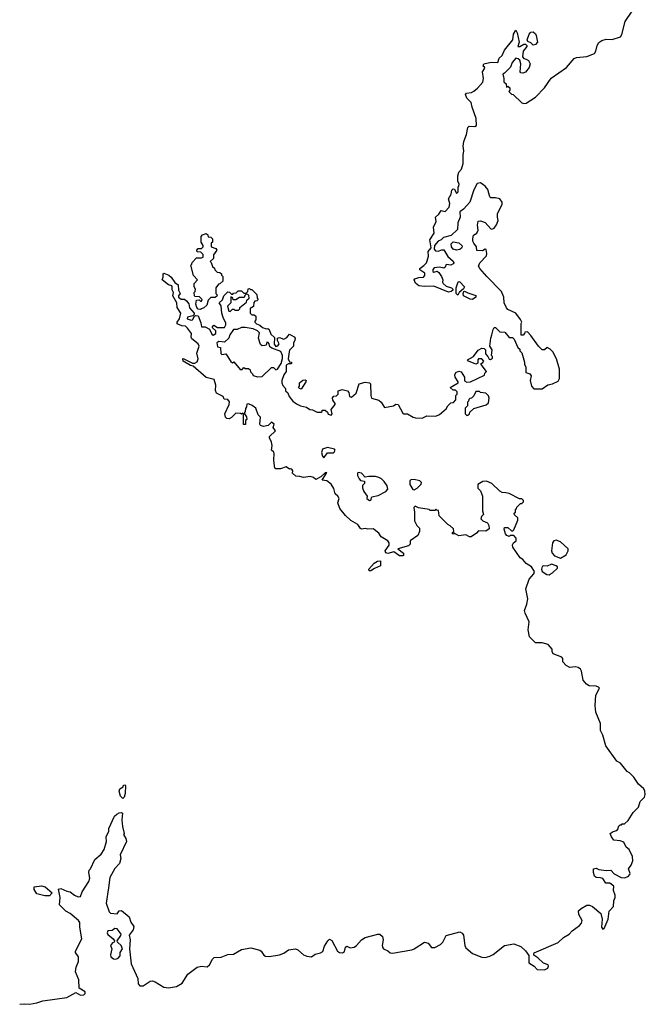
# Model space of a CAD drawing. Extents: x 1985742 to 2252716, y 78271 to 266492.
# Tile 35 of 250: x 2098874 to 2104346, y 78271 to 86880. Entities that reach past the tile are written whole.
import ezdxf

# ---------------------------------------------------------------- set-up
doc = ezdxf.new("R2010")
doc.units = 0

msp = doc.modelspace()

# ---------------------------------------------------------------- linework, layer by layer
at = {"layer": '0CON10XD'}
for points in [[(2102488.3, 84678.3), (2102495, 84672.5), (2102525, 84680), (2102539.7, 84669.7), (2102564, 84635), (2102574, 84605), (2102572, 84585), (2102578.8, 84575), (2102605, 84551.2), (2102650, 84535), (2102662.5, 84525), (2102662.5, 84515), (2102647.7, 84502.3), (2102625, 84498), (2102495, 84550), (2102415, 84547.5), (2102365, 84553.3), (2102335, 84577.5), (2102323.3, 84605), (2102330, 84615), (2102365, 84627.5), (2102405, 84630), (2102417, 84643), (2102416.7, 84665), (2102375, 84693.3), (2102373.3, 84705), (2102409.7, 84730.3), (2102433.3, 84755), (2102438.8, 84771.2), (2102448.3, 84811.7), (2102445.8, 84854.2), (2102472, 84885), (2102460, 84955), (2102500, 85015), (2102494, 85065), (2102516, 85115), (2102510, 85155), (2102539.5, 85180.4), (2102559.3, 85210.7), (2102595, 85202.5), (2102630.5, 85239.6), (2102636.4, 85273.6), (2102625.8, 85315), (2102646.7, 85355), (2102655, 85390), (2102665, 85400), (2102678.3, 85398.3), (2102695, 85360), (2102710, 85375), (2102710, 85415), (2102716.4, 85423.6), (2102717.5, 85445), (2102707.5, 85465), (2102706, 85515), (2102713.9, 85546.1), (2102737.3, 85572.7), (2102753, 85623), (2102752.5, 85695), (2102758.8, 85735), (2102752.5, 85775), (2102757.5, 85815), (2102783.3, 85875), (2102793, 85937), (2102805, 85950), (2102855, 85947.5), (2102870, 85955), (2102866.7, 86015), (2102831.2, 86115), (2102823.8, 86155), (2102784.4, 86194.4), (2102773.6, 86226.4), (2102782, 86238), (2102825, 86244.2), (2102846.2, 86255), (2102879.7, 86280.3), (2102924, 86335), (2102930, 86365), (2102923.3, 86425), (2102942.5, 86455), (2102940, 86465), (2102927.5, 86475), (2102933.3, 86495), (2102998.3, 86508.3), (2103056.7, 86505), (2103066.4, 86543.6), (2103093.6, 86566.4), (2103113.8, 86615), (2103186, 86705), (2103193.8, 86755), (2103215, 86790), (2103226.7, 86765), (2103243.3, 86685), (2103232.5, 86645), (2103250, 86645), (2103285, 86667.5), (2103297, 86667), (2103310, 86655), (2103310, 86645), (2103278.8, 86605), (2103273.3, 86555), (2103285, 86540), (2103305, 86536), (2103325, 86522), (2103340, 86495), (2103328.9, 86461.1), (2103298.6, 86421.4), (2103275, 86411.2), (2103256.2, 86416.2), (2103252, 86425), (2103256.2, 86495), (2103247.5, 86525), (2103235, 86537.5), (2103215, 86542.5), (2103182.5, 86505), (2103167.5, 86465), (2103115, 86412.5), (2103100, 86405), (2103110, 86365), (2103108.3, 86338.3), (2103128.3, 86318.3), (2103131.7, 86291.7), (2103145, 86300), (2103160, 86285), (2103160, 86265), (2103151.7, 86251.7), (2103175, 86230), (2103190, 86225), (2103265, 86152.5), (2103285, 86147.5), (2103305, 86151.2), (2103386.5, 86203.5), (2103463.3, 86285), (2103521.3, 86368.7), (2103657.4, 86462.6), (2103725, 86541.4), (2103745, 86549.2), (2103835, 86557.5), (2103901.2, 86585), (2103914.2, 86605), (2103924.2, 86655), (2103940.3, 86679.7), (2103965, 86698), (2104005, 86710), (2104055, 86708), (2104128.8, 86731.2), (2104140.5, 86749.6), (2104170.8, 86865), (2104231.1, 86955)], [(2103365, 86656.2), (2103345, 86676.7), (2103320, 86690), (2103313.3, 86703.3), (2103330, 86755), (2103345, 86772.5), (2103365, 86773.3), (2103385.8, 86755.8), (2103391.7, 86741.7), (2103403.8, 86685), (2103385, 86662), (2103365, 86656.2)], [(2101920, 82425), (2101895, 82430), (2101867, 82427), (2101855, 82432.5), (2101832.5, 82465), (2101771.7, 82501.7), (2101724.1, 82544.1), (2101673.8, 82605), (2101656.7, 82655), (2101667.5, 82695), (2101657.5, 82715), (2101634.1, 82734.1), (2101621.7, 82781.7), (2101599.2, 82819.2), (2101559.5, 82849.6), (2101520, 82855), (2101560, 82920), (2101545, 82916.7), (2101508, 82882), (2101465, 82858.8), (2101445, 82876.7), (2101415.9, 82885.9), (2101355, 82876.7), (2101325, 82886.7), (2101288.3, 82888.3), (2101260, 82915), (2101262.5, 82935), (2101257.5, 82945), (2101245, 82952.5), (2101235, 82950), (2101205, 82970), (2101155, 82953.3), (2101115, 82952.5), (2101105, 82960), (2101096.4, 83026.4), (2101099.3, 83089.3), (2101093, 83103), (2101077.5, 83115), (2101083.6, 83156.4), (2101077.3, 83187.3), (2101060, 83225), (2101060, 83235), (2101110, 83285), (2101090, 83315), (2101100, 83345), (2101075, 83360), (2101047, 83333), (2101005, 83322.5), (2100980.7, 83330.7), (2100973.3, 83345), (2100980, 83405), (2100960, 83425), (2100940, 83485), (2100907, 83507), (2100875, 83520), (2100861.7, 83518.3), (2100857.5, 83495), (2100848.3, 83481.7), (2100846.7, 83453.3), (2100840, 83445), (2100840, 83435), (2100857, 83407), (2100860, 83385), (2100850, 83375), (2100848.3, 83341.7), (2100831.7, 83341.7), (2100830, 83435), (2100825, 83440), (2100815, 83430), (2100805, 83437.5), (2100765, 83438.8), (2100727.3, 83402.7), (2100705, 83390.8), (2100685, 83394.2), (2100674.5, 83404.5), (2100668.8, 83435), (2100705.8, 83515), (2100709.7, 83539.7), (2100695, 83558.8), (2100661.7, 83561.7), (2100653.3, 83585), (2100595.9, 83615.9), (2100587.7, 83637.7), (2100590, 83685), (2100575, 83734), (2100505, 83752), (2100390.7, 83850.7), (2100366.7, 83856.7), (2100302.5, 83895), (2100300, 83915), (2100305, 83917.5), (2100385, 83876.7), (2100405, 83877.5), (2100425, 83887.5), (2100434, 83915), (2100424.1, 83965.9), (2100443.8, 84025), (2100435.9, 84045.9), (2100379.3, 84089.3), (2100373.8, 84103.8), (2100375.8, 84135.8), (2100343, 84183), (2100325, 84200), (2100293, 84203), (2100251.7, 84221.7), (2100250, 84235), (2100272.5, 84265), (2100282.5, 84315), (2100250, 84365), (2100247.5, 84405), (2100213.3, 84465), (2100220, 84495), (2100208.3, 84518.3), (2100208.8, 84545), (2100205, 84552.5), (2100175, 84562.5), (2100120, 84605), (2100129.3, 84629.3), (2100128.8, 84655), (2100135, 84663.3), (2100177.9, 84647.9), (2100198.8, 84628.8), (2100230.9, 84580.9), (2100260.8, 84560.8), (2100264.1, 84514.1), (2100276.7, 84485), (2100262.5, 84465), (2100262.5, 84455), (2100285, 84437.5), (2100315, 84436), (2100333.2, 84423.2), (2100353.3, 84395), (2100360, 84360), (2100400, 84315), (2100398.8, 84301.2), (2100389.5, 84290.4), (2100341.7, 84278.3), (2100340, 84265), (2100375, 84253.3), (2100385, 84256.7), (2100403, 84287), (2100415, 84292.5), (2100435, 84290), (2100459.3, 84229.3), (2100463.6, 84193.6), (2100495, 84193.3), (2100533, 84173), (2100555, 84130), (2100565, 84122.5), (2100590, 84135), (2100588.3, 84158.3), (2100560, 84185), (2100560, 84195), (2100571.7, 84208.3), (2100605, 84190), (2100665, 84190), (2100677, 84213), (2100677, 84227), (2100652.5, 84275), (2100642.5, 84315), (2100637, 84377), (2100620, 84405), (2100648.3, 84431.7), (2100660, 84465), (2100695, 84500), (2100708.3, 84498.3), (2100725, 84480), (2100738.3, 84481.7), (2100745, 84490), (2100768.3, 84491.7), (2100785, 84510), (2100815, 84510), (2100835, 84490), (2100855, 84490), (2100870, 84505), (2100871.7, 84528.3), (2100885, 84530), (2100891.7, 84521.7), (2100905, 84520), (2100948.3, 84478.3), (2100950, 84445), (2100960, 84435), (2100948.3, 84421.7), (2100931.7, 84418.3), (2100921.7, 84408.3), (2100918.3, 84371.7), (2100890, 84355), (2100890, 84315), (2100905, 84300), (2100925, 84300), (2100938.3, 84288.3), (2100940, 84255), (2100930, 84245), (2100930, 84235), (2100945, 84220), (2100975, 84210), (2100998.3, 84188.3), (2101028.3, 84178.3), (2101045, 84180), (2101055, 84170), (2101071.7, 84131.7), (2101101.7, 84101.7), (2101098.3, 84041.7), (2101113, 84023), (2101132.5, 84027.5), (2101142.5, 84045), (2101127.5, 84075), (2101130, 84095), (2101145, 84102.5), (2101185, 84087.5), (2101209.3, 84100.7), (2101235, 84130), (2101275, 84107.5), (2101282.5, 84095), (2101280, 84075), (2101267.5, 84055), (2101270, 84025), (2101235, 83990), (2101230, 83975), (2101223.3, 83915), (2101235, 83890), (2101250, 83885), (2101250, 83875), (2101245, 83870), (2101225, 83872.5), (2101205, 83860), (2101203.3, 83805), (2101183.8, 83775), (2101166.7, 83725), (2101166.7, 83705), (2101175, 83682.5), (2101200, 83655), (2101200, 83635), (2101218.3, 83618.3), (2101230, 83585), (2101263.6, 83543.6), (2101295, 83522.5), (2101330, 83505), (2101381.7, 83491.7), (2101413, 83473), (2101435, 83470), (2101475, 83447.5), (2101511.7, 83448.3), (2101520, 83455), (2101520, 83465), (2101545, 83467.5), (2101565, 83450), (2101571.7, 83431.7), (2101597, 83423), (2101607.5, 83435), (2101598.3, 83471.7), (2101632.5, 83515), (2101632.5, 83525), (2101613, 83553), (2101610, 83575), (2101621.7, 83588.3), (2101645, 83590), (2101660, 83605), (2101660, 83635), (2101695, 83647.5), (2101740, 83635), (2101751.7, 83621.7), (2101760, 83585), (2101775, 83580), (2101815.8, 83614.2), (2101842, 83695), (2101895, 83712), (2101935, 83706.2), (2101943.3, 83695), (2101944, 83595), (2101952.3, 83572.3), (2102015, 83553.8), (2102036.2, 83535), (2102065, 83488.8), (2102143.8, 83503.8), (2102165, 83518), (2102185, 83516), (2102225, 83440), (2102235, 83434), (2102265, 83434), (2102314.4, 83404.4), (2102335, 83400), (2102395, 83396.2), (2102435, 83417.5), (2102515, 83412.5), (2102545, 83427.5), (2102603, 83477), (2102620, 83505), (2102645, 83530), (2102668.3, 83531.7), (2102690, 83555), (2102690, 83595), (2102700, 83605), (2102700, 83625), (2102685, 83640), (2102665, 83640), (2102640, 83665), (2102710, 83705), (2102710, 83715), (2102683.8, 83755), (2102681.2, 83775), (2102690, 83795), (2102715, 83806), (2102735, 83801.2), (2102765.8, 83755.8), (2102763.9, 83723.9), (2102785, 83712), (2102815.8, 83714.2), (2102938.3, 83771.7), (2102941.7, 83788.3), (2102957.5, 83805), (2102910, 83865), (2102910, 83875), (2102926.4, 83883.6), (2102932.5, 83895), (2102917.5, 83915), (2102887.5, 83915), (2102880, 83905), (2102881.7, 83878.3), (2102865, 83867.5), (2102800, 83895), (2102790, 83905), (2102842.5, 83935), (2102885, 83990), (2102915, 84008.8), (2102935.9, 84005.9), (2102947.5, 83995), (2102948.3, 83958.3), (2102970, 83935), (2102980.7, 83910.7), (2102991.7, 83908.3), (2103008.3, 83921.7), (2103010, 83935), (2103000, 83945), (2103006.7, 83995), (2102986.7, 84025), (2102994, 84095), (2103004.5, 84125), (2103015, 84170), (2103025, 84190), (2103035, 84190), (2103075, 84150), (2103118.3, 84148.3), (2103155, 84100), (2103185, 84100), (2103198.3, 84088.3), (2103230, 84015), (2103248.3, 83998.3), (2103250, 83985), (2103267, 83967), (2103290, 83885), (2103290, 83865), (2103300, 83845), (2103300, 83795), (2103335, 83782.5), (2103347, 83767), (2103340, 83725), (2103350, 83675), (2103371.7, 83651.7), (2103445, 83652.5), (2103493, 83687), (2103535, 83697.5), (2103585, 83720), (2103595.6, 83744.4), (2103594.4, 83825), (2103570, 83915), (2103537.5, 83975), (2103515, 84000), (2103487, 84013), (2103465, 83992.5), (2103443.9, 83993.9), (2103412.5, 84025), (2103345, 84120), (2103315, 84150), (2103291.7, 84148.3), (2103290, 84135), (2103278.3, 84121.7), (2103261.7, 84121.7), (2103260, 84225), (2103267.5, 84235), (2103255, 84260), (2103212.5, 84315), (2103145, 84347.5), (2103130.7, 84360.7), (2103112.5, 84405), (2103110, 84455), (2103087.5, 84505), (2102960, 84635), (2102897.5, 84705), (2102887.5, 84725), (2102900, 84755), (2102956.2, 84815), (2102960, 84835), (2102955, 84870), (2102945, 84872.5), (2102920.7, 84859.3), (2102871.7, 84861.7), (2102870, 84895), (2102846.7, 84925), (2102837.5, 84945), (2102836.7, 84965), (2102842, 84995), (2102873.3, 85015), (2102885, 85040), (2102877.5, 85085), (2102885, 85120), (2102905, 85122.5), (2102945, 85106.7), (2102995, 85052.5), (2103005, 85050), (2103025, 85057.5), (2103045, 85087.5), (2103058.8, 85125), (2103052, 85155), (2103054.2, 85185.8), (2103093.8, 85265), (2103093.8, 85285), (2103075, 85312.5), (2103035, 85322.5), (2102995, 85322.5), (2102985, 85330), (2102970, 85395), (2102945, 85423.3), (2102905, 85452.5), (2102875, 85447.5), (2102845, 85392.5), (2102812.5, 85285), (2102756.4, 85223.6), (2102725, 85200), (2102728, 85155), (2102706.7, 85105), (2102703.3, 85045), (2102647, 84993), (2102580, 84975), (2102560, 84955), (2102535, 84942.5), (2102502, 84905), (2102498.8, 84875), (2102510, 84860), (2102535, 84855.8), (2102565, 84869.2), (2102585, 84866.7), (2102619.7, 84809.7), (2102665, 84770), (2102670, 84755), (2102666.2, 84745), (2102645, 84733.8), (2102605, 84740), (2102596.7, 84715), (2102585, 84708.8), (2102545, 84717.5), (2102498.3, 84711.7), (2102487.5, 84695), (2102488.3, 84678.3)], [(2100455, 84347.5), (2100435, 84350), (2100422.5, 84365), (2100413.6, 84393.6), (2100421.7, 84428.3), (2100445, 84430), (2100455, 84420), (2100465, 84420), (2100470, 84435), (2100447, 84457), (2100405, 84460), (2100402.5, 84465), (2100400, 84495), (2100410, 84505), (2100412.5, 84525), (2100400, 84545), (2100400, 84575), (2100430, 84605), (2100393, 84643), (2100370, 84735), (2100378.3, 84741.7), (2100381.7, 84758.3), (2100421.7, 84798.3), (2100465, 84797.5), (2100480, 84805), (2100478.3, 84828.3), (2100457.5, 84847.5), (2100425, 84850), (2100422.5, 84865), (2100435, 84880), (2100465, 84880), (2100480, 84895), (2100480, 84905), (2100460, 84935), (2100460, 84985), (2100471.7, 84998.3), (2100505, 85010), (2100518.3, 84998.3), (2100521.7, 84981.7), (2100545, 84980), (2100560, 84965), (2100560, 84935), (2100550, 84925), (2100550, 84895), (2100588.3, 84878.3), (2100597.5, 84865), (2100570, 84825), (2100568.3, 84791.7), (2100540, 84765), (2100548.3, 84758.3), (2100561.7, 84721.7), (2100578.3, 84708.3), (2100581.7, 84691.7), (2100601.7, 84671.7), (2100625, 84670), (2100638.3, 84658.3), (2100640, 84645), (2100650, 84635), (2100650, 84595), (2100625, 84570), (2100611.7, 84568.3), (2100590, 84535), (2100590, 84485), (2100600, 84475), (2100598.3, 84461.7), (2100585, 84450), (2100545, 84450), (2100521.7, 84428.3), (2100510, 84385), (2100485, 84360), (2100465, 84352.5), (2100455, 84347.5)], [(2102695, 84864.4), (2102664.5, 84874.5), (2102650.6, 84895), (2102648.3, 84921.7), (2102665, 84936.7), (2102715, 84928), (2102740.8, 84905), (2102744.2, 84895), (2102738.9, 84881.1), (2102725, 84871.4), (2102695, 84864.4)], [(2102705, 84472.5), (2102692.5, 84485), (2102691.2, 84535), (2102705, 84580), (2102715, 84590), (2102725, 84589.2), (2102763.3, 84545), (2102755, 84527.5), (2102717.5, 84495), (2102705, 84472.5)], [(2100715, 84330), (2100735, 84350), (2100748.3, 84348.3), (2100755, 84340), (2100788.3, 84341.7), (2100798.3, 84351.7), (2100800, 84365), (2100858.3, 84411.7), (2100861.7, 84428.3), (2100880, 84445), (2100878.3, 84468.3), (2100868.3, 84478.3), (2100855, 84480), (2100841.7, 84468.3), (2100838.3, 84451.7), (2100795, 84450), (2100765, 84430), (2100741.7, 84431.7), (2100738.3, 84448.3), (2100721.7, 84458.3), (2100720, 84405), (2100690, 84375), (2100701.7, 84331.7), (2100715, 84330)], [(2102835, 84434.3), (2102815, 84435.8), (2102757, 84467), (2102752.5, 84485), (2102760, 84505), (2102765, 84507.5), (2102792.3, 84492.3), (2102865, 84467.5), (2102863.3, 84455), (2102835, 84434.3)], [(2100955, 83757.5), (2100995, 83760), (2101075, 83840), (2101095, 83840), (2101115, 83820), (2101127.5, 83825), (2101160, 83875), (2101173, 83917), (2101172.5, 83945), (2101158.3, 83978.3), (2101078.3, 84008.3), (2101060.7, 84020.7), (2101057, 84047), (2101048.3, 84058.3), (2101035, 84060), (2101030, 84035), (2101019.3, 84030.7), (2100995, 84030), (2100980.7, 84040.7), (2100963.3, 84095), (2100971.7, 84141.7), (2100955, 84160), (2100917, 84177), (2100845, 84190), (2100815, 84190), (2100775, 84172.5), (2100745, 84170), (2100712.5, 84125), (2100702.5, 84095), (2100665, 84060), (2100615, 84067.5), (2100597.5, 84055), (2100605, 84020), (2100630, 84015), (2100631.7, 83961.7), (2100642.5, 83952.5), (2100678.3, 83958.3), (2100721.7, 83891.7), (2100735, 83880), (2100748.3, 83888.3), (2100801.7, 83821.7), (2100818.3, 83821.7), (2100835, 83840), (2100845, 83830), (2100875, 83830), (2100888.3, 83818.3), (2100891.7, 83801.7), (2100910, 83785), (2100915, 83770), (2100955, 83757.5)], [(2101335, 83650), (2101320, 83655), (2101312.5, 83665), (2101320, 83675), (2101322.5, 83705), (2101351.7, 83728.3), (2101371.7, 83731.7), (2101380, 83725), (2101377.5, 83715), (2101335, 83650)], [(2102785, 83420), (2102795, 83422.5), (2102807, 83433), (2102811.7, 83448.3), (2102845, 83480), (2102955, 83512.5), (2102975, 83530), (2102981.7, 83571.7), (2102975, 83590), (2102950, 83615), (2102905, 83620), (2102895, 83630), (2102865, 83630), (2102845, 83590), (2102825, 83570), (2102811.7, 83568.3), (2102801.7, 83558.3), (2102800, 83545), (2102790, 83535), (2102790, 83505), (2102770, 83485), (2102770, 83435), (2102785, 83420)], [(2101535, 83050), (2101566.4, 83093.6), (2101615, 83093.3), (2101625, 83100), (2101633.3, 83115), (2101627.5, 83125), (2101565, 83140), (2101523.6, 83126.4), (2101512.5, 83095), (2101522.5, 83065), (2101535, 83050)], [(2101935, 82677.5), (2101945, 82680), (2101953, 82707), (2102008.8, 82721.2), (2102077.5, 82755), (2102092.5, 82775), (2102086.7, 82805), (2102061.7, 82841.7), (2102037.5, 82865), (2102015.9, 82875.9), (2101985, 82886.7), (2101927, 82887), (2101895, 82880), (2101862.5, 82915), (2101835, 82922.5), (2101827.5, 82915), (2101827.5, 82895), (2101842.5, 82865), (2101855, 82852.5), (2101890, 82845), (2101890, 82825), (2101873, 82807), (2101873, 82787), (2101883.3, 82755), (2101912.5, 82715), (2101910, 82695), (2101935, 82677.5)], [(2098873.6, 78271.1), (2098915, 78275.5), (2098958.6, 78271.4), (2099024.2, 78284.2), (2099075, 78301.5), (2099285, 78331.1), (2099365, 78374.5), (2099405, 78352), (2099435, 78353.2), (2099447.1, 78365), (2099445, 78380), (2099392.7, 78412.7), (2099390, 78485), (2099362.5, 78555), (2099367.5, 78595), (2099387.5, 78645), (2099387.5, 78685), (2099362.5, 78725), (2099363.3, 78735), (2099417.1, 78845), (2099400.8, 78945), (2099400.8, 78985), (2099389.2, 79005), (2099314.4, 79064.4), (2099277.5, 79085), (2099221.7, 79141.7), (2099227.5, 79205), (2099213, 79277), (2099235, 79282.5), (2099285, 79261.2), (2099315.9, 79255.9), (2099352.5, 79225), (2099385, 79210), (2099406.2, 79215), (2099420, 79255), (2099478.8, 79345), (2099486.7, 79375), (2099477.5, 79425), (2099482.5, 79445), (2099492.5, 79455), (2099531.7, 79538.3), (2099585.9, 79584.1), (2099613.3, 79625), (2099633.3, 79695), (2099630, 79735), (2099652.5, 79785), (2099653, 79807), (2099703.6, 79916.4), (2099722.5, 79935), (2099745, 79946), (2099765, 79947.5), (2099771.7, 79941.7), (2099767.5, 79885), (2099772.5, 79825), (2099787.5, 79765), (2099782.5, 79755), (2099801.7, 79721.7), (2099807.5, 79695), (2099753, 79577), (2099757.5, 79545), (2099747, 79503), (2099705, 79457.5), (2099661.2, 79378.8), (2099649.3, 79289.3), (2099631.4, 79155), (2099655, 79080), (2099668.3, 79068.3), (2099725, 79062.5), (2099745, 79087.5), (2099765, 79090), (2099830, 79035), (2099845, 78990), (2099871.7, 78951.7), (2099867, 78923), (2099832.5, 78875), (2099840, 78835), (2099833.3, 78755), (2099850, 78625), (2099905.8, 78495.8), (2099910, 78450), (2099924.1, 78434.1), (2099955, 78432), (2100015, 78473.3), (2100034.1, 78475.9), (2100058.3, 78468.3), (2100135, 78420.8), (2100175, 78415.5), (2100245, 78426.7), (2100294.4, 78455), (2100344.2, 78535.8), (2100425, 78594.5), (2100465, 78605.5), (2100515, 78600), (2100534.3, 78615), (2100559.5, 78665), (2100575, 78680), (2100635, 78684.5), (2100694.6, 78705.4), (2100745, 78710.8), (2100815, 78750.6), (2100895, 78763.5), (2100973.6, 78743.6), (2100986.2, 78735), (2101010.2, 78700.2), (2101025, 78691.9), (2101055, 78688.5), (2101146.2, 78703.8), (2101185, 78717.8), (2101225, 78748), (2101285, 78755.8), (2101307.9, 78747.9), (2101355, 78703.5), (2101385, 78691.5), (2101425, 78685.5), (2101459.1, 78710.9), (2101505, 78721.6), (2101525.8, 78734.2), (2101541.2, 78778.8), (2101568.8, 78825), (2101585, 78840), (2101605, 78830), (2101654, 78735), (2101670, 78725), (2101698.6, 78721.4), (2101715, 78732), (2101725, 78770), (2101735, 78780), (2101763.8, 78763.8), (2101798.3, 78771.7), (2101820, 78785), (2101863.8, 78835), (2101895, 78856.2), (2102006.4, 78883.6), (2102025, 78883.3), (2102046.2, 78865), (2102053.3, 78835), (2102043.8, 78785), (2102048.8, 78765), (2102057.5, 78755), (2102095, 78737.5), (2102115, 78720), (2102135, 78717.1), (2102302.8, 78747.2), (2102325, 78755.6), (2102415, 78815.8), (2102446.4, 78806.4), (2102475, 78768.8), (2102505, 78768.8), (2102553.3, 78795), (2102573.8, 78815), (2102605, 78873.3), (2102725, 78903.8), (2102745, 78893.3), (2102755.8, 78875.8), (2102768.8, 78785), (2102776.7, 78765), (2102835, 78716.2), (2102915, 78684.3), (2102945, 78680.6), (2102985, 78691.4), (2103015, 78708), (2103115, 78786.2), (2103195, 78798.8), (2103257, 78777), (2103299.3, 78739.3), (2103327, 78697), (2103326.7, 78635), (2103373.9, 78603.9), (2103400, 78575), (2103465, 78572.5), (2103493, 78587), (2103500, 78605), (2103495, 78617.5), (2103455, 78630), (2103406.4, 78676.4), (2103371.7, 78701.7), (2103370, 78715), (2103375, 78720), (2103585, 78812.5), (2103630, 78855), (2103680, 78885), (2103707.5, 78915), (2103769.5, 78960.4), (2103788.3, 78981.7), (2103793.3, 79005), (2103763.3, 79055), (2103763, 79087), (2103785, 79107.5), (2103835, 79137.5), (2103859.3, 79139.3), (2103885, 79127.5), (2103956.7, 79065), (2103970, 79015), (2103962, 78945), (2103975, 78926.7), (2103986.7, 78935), (2104022, 79015), (2104028.6, 79085), (2104068, 79125), (2104071.2, 79175), (2104082.5, 79205), (2104082.5, 79225), (2104067.5, 79265), (2104070, 79305), (2104035, 79330), (2104001.7, 79331.7), (2103975, 79370), (2103955, 79377.5), (2103915, 79380), (2103903, 79393), (2103892.5, 79425), (2103893, 79457), (2103915, 79462.5), (2103940.7, 79450.7), (2104005, 79440), (2104045, 79443.3), (2104075, 79410.8), (2104135, 79378.8), (2104165, 79376.7), (2104195, 79388.8), (2104210.8, 79405), (2104214, 79415), (2104198.8, 79455), (2104222.7, 79487.3), (2104237.5, 79525), (2104234.4, 79564.4), (2104205, 79623.3), (2104180, 79645), (2104157.7, 79687.7), (2104125, 79700), (2104070, 79705), (2104050, 79735), (2104040, 79765), (2104065, 79782.5), (2104098.3, 79791.7), (2104110, 79805), (2104113, 79827), (2104125, 79840), (2104138.3, 79841.7), (2104145, 79850), (2104165, 79850), (2104195, 79877.5), (2104241.2, 79948.8), (2104286.7, 79995), (2104302.5, 80045), (2104337.7, 80082.3), (2104346.2, 80105), (2104341.2, 80135), (2104332.5, 80155), (2104287.5, 80195), (2104245, 80257.5), (2104207.5, 80295), (2104187, 80307), (2104129.5, 80379.6), (2104098.3, 80398.3), (2104001.7, 80531.7), (2103973.3, 80625), (2103954, 80665), (2103953.3, 80725), (2103913.8, 80825), (2103908.8, 80885), (2103913.3, 80975), (2103946, 81035), (2103937.5, 81045), (2103915, 81053.8), (2103855, 81055.8), (2103830.9, 81070.9), (2103801.2, 81105), (2103788.8, 81185), (2103780.5, 81200.4), (2103757.5, 81215), (2103731.7, 81221.7), (2103686.4, 81216.4), (2103655, 81233.8), (2103626, 81265), (2103623.3, 81295), (2103616.4, 81306.4), (2103540, 81335), (2103530, 81355), (2103530, 81375), (2103495, 81417.5), (2103445, 81432.5), (2103385, 81432.5), (2103334.1, 81484.1), (2103322.9, 81545), (2103330, 81615), (2103295, 81690), (2103290, 81715), (2103309.2, 81770.8), (2103317.3, 81817.3), (2103300, 81905), (2103331.7, 81988.3), (2103372.5, 82035), (2103377.1, 82055), (2103350, 82095), (2103304.1, 82124.1), (2103275, 82160), (2103252.5, 82175), (2103187.5, 82267.5), (2103185, 82290), (2103194, 82306), (2103217.5, 82325), (2103216.1, 82346.1), (2103195, 82370), (2103165, 82370), (2103155, 82362.5), (2103135, 82370), (2103122.5, 82385), (2103112.5, 82425), (2103115, 82440), (2103145, 82440), (2103175, 82410), (2103188.3, 82411.7), (2103195, 82420), (2103232.5, 82505), (2103230, 82525), (2103201.7, 82551.7), (2103200, 82565), (2103210, 82575), (2103210, 82595), (2103220, 82605), (2103221.7, 82618.3), (2103255, 82650), (2103265, 82650), (2103280, 82665), (2103280, 82675), (2103265, 82690), (2103245, 82690), (2103155, 82737.5), (2103125, 82743.3), (2103095, 82747.5), (2103075, 82757.5), (2103003.6, 82823.6), (2102956.4, 82846.4), (2102925, 82842.5), (2102880, 82815), (2102880, 82785), (2102905, 82760), (2102923, 82713), (2102922.5, 82585), (2102930, 82555), (2102912.5, 82535), (2102907.5, 82515), (2102925, 82497.5), (2102965, 82480), (2102977, 82457), (2102981.7, 82428.3), (2102951.7, 82408.3), (2102888.3, 82411.7), (2102869.3, 82390.7), (2102821.7, 82358.3), (2102808.3, 82358.3), (2102776.4, 82376.4), (2102716.4, 82366.4), (2102675, 82390), (2102667, 82383), (2102660, 82385), (2102660, 82395), (2102670, 82405), (2102668.3, 82428.3), (2102640, 82455), (2102620, 82465), (2102541.7, 82541.7), (2102538.3, 82588.3), (2102521.7, 82591.7), (2102515, 82600), (2102505, 82590), (2102465, 82590), (2102455, 82597.5), (2102363, 82613), (2102333, 82627), (2102320, 82615), (2102327.5, 82575), (2102327, 82497), (2102347, 82457), (2102370, 82435), (2102370, 82405), (2102355, 82370), (2102290, 82325), (2102290, 82295), (2102275, 82280), (2102180, 82255), (2102230, 82215), (2102230, 82195), (2102225, 82192.5), (2102195, 82192.5), (2102145, 82227.5), (2102095, 82213.8), (2102075, 82220), (2102070, 82235), (2102106.7, 82285), (2102106.2, 82305), (2102094, 82325), (2102035, 82360), (2102015, 82390), (2101975, 82423.8), (2101965, 82428.8), (2101920, 82425)], [(2102325, 82770), (2102350, 82785), (2102385, 82820), (2102387.5, 82835), (2102375, 82848.8), (2102325, 82861.2), (2102295, 82856.2), (2102285, 82847.5), (2102285, 82817.5), (2102311.7, 82771.7), (2102325, 82770)], [(2103605, 82172.5), (2103655, 82202.5), (2103671.2, 82235), (2103671.2, 82255), (2103603.3, 82315), (2103565, 82329.2), (2103546.2, 82323.8), (2103533.9, 82306.1), (2103526.7, 82235), (2103530, 82215), (2103551.7, 82191.7), (2103605, 82172.5)], [(2101930.6, 82060.6), (2101927.5, 82075), (2101973.1, 82126.9), (2102005, 82147.1), (2102029.3, 82149.3), (2102030, 82105), (2101977.3, 82082.7), (2101945, 82061.4), (2101930.6, 82060.6)], [(2103505, 82026.2), (2103515, 82031.2), (2103535, 82043.3), (2103576.7, 82085), (2103576.7, 82095), (2103567.5, 82105), (2103525, 82120), (2103486.7, 82103.3), (2103455, 82105.8), (2103445, 82098), (2103437.8, 82075), (2103445, 82054), (2103485, 82028.8), (2103505, 82026.2)], [(2099775, 80070), (2099755, 80090), (2099742.5, 80135), (2099750, 80155), (2099778.3, 80171.7), (2099781.7, 80188.3), (2099795, 80190), (2099800, 80185), (2099797.5, 80115), (2099787, 80083), (2099775, 80070)], [(2099135, 79220), (2099095, 79220), (2099025, 79237.5), (2099000, 79275), (2099001.7, 79298.3), (2099065, 79307.5), (2099097, 79297), (2099157.5, 79245), (2099135, 79220)], [(2099713.6, 78666.4), (2099735, 78673.3), (2099752.5, 78695), (2099752.5, 78725), (2099772.5, 78755), (2099760, 78785), (2099730, 78815), (2099727.5, 78825), (2099757.7, 78872.3), (2099760, 78885), (2099725, 78930), (2099705, 78933.3), (2099682.3, 78917.7), (2099645, 78913.3), (2099637.9, 78895), (2099645, 78881.1), (2099691.2, 78845), (2099702.5, 78825), (2099700, 78815), (2099685, 78807.5), (2099667.5, 78785), (2099680, 78755), (2099667.8, 78705), (2099671.9, 78685), (2099695, 78668), (2099713.6, 78666.4)]]:
    msp.add_lwpolyline(points, dxfattribs=at)

doc.saveas('drawing.dxf')
